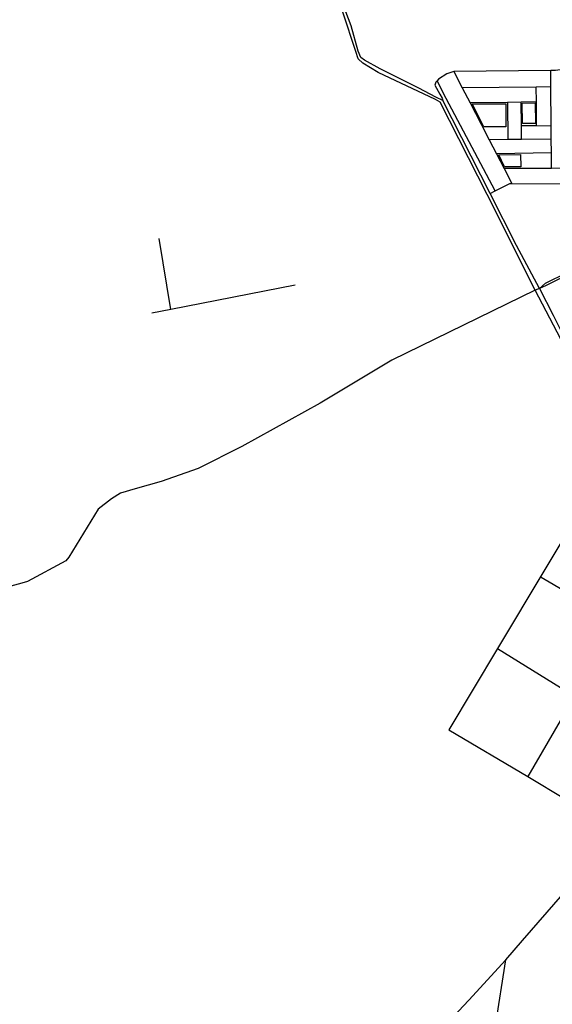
# Model space of a CAD drawing. Header units: millimetres. Extents: x 664923 to 767831, y 3118803 to 3207600.
# Tile 17 of 256: x 693712 to 695628, y 3145916 to 3149460. Entities that reach past the tile are written whole.
import ezdxf

# ---------------------------------------------------------------- set-up
doc = ezdxf.new("R2010")
doc.units = ezdxf.units.MM
for name, color, linetype in [('parks', 8, 'Continuous'), ('roads_2', 2, 'Continuous'), ('roads_3', 3, 'Continuous')]:
    doc.layers.add(name, color=color, linetype=linetype)

msp = doc.modelspace()

# ---------------------------------------------------------------- linework, layer by layer
at = {"layer": 'parks'}
for points in [[(695340.09, 3149156.99), (695461.38, 3149157.03), (695461.4, 3149074.28), (695381.86, 3149074.25), (695340.09, 3149156.99)], [(695521.28, 3149085.81), (695519.99, 3149159.55), (695566.76, 3149160.36), (695568.04, 3149086.63), (695521.28, 3149085.81)], [(695435.76, 3148973.06), (695514.07, 3148974.29), (695514.74, 3148930.74), (695456.4, 3148929.84), (695435.76, 3148973.06)]]:
    msp.add_lwpolyline(points, close=True, dxfattribs=at)
at = {"layer": 'roads_2'}
for points in [[(695581.58, 3148492.89), (695604.04, 3148511.17), (695760.01, 3148588.77)], [(695763.66, 3148581.8), (695605.65, 3148502.7), (695581.58, 3148492.89)], [(695581.58, 3148492.89), (695567, 3148486.88), (695050.77, 3148234.05), (694792.84, 3148079.12), (694510.62, 3147923.28), (694354.29, 3147844.09), (694220.66, 3147798.18), (694127.25, 3147771.72), (694075.01, 3147756.07), (694042.33, 3147735.59), (693993.84, 3147698.28), (693889.18, 3147525.33), (693878.03, 3147512.3), (693740.21, 3147438.03), (693719.63, 3147431.53), (693468, 3147363.12)], [(695424.07, 3145838.4), (695460.65, 3146075.15), (695521.46, 3146145.9), (695835.49, 3146506.47)], [(695460.65, 3146075.15), (695327.43, 3145929.96), (695234.54, 3145830.72), (694982.48, 3145559.45), (694898.57, 3145471.33), (694855.16, 3145431.8), (694797.06, 3145392.94), (694768.5, 3145371.46), (694650.14, 3145312.9), (694564.54, 3145243.91), (694431.6, 3145150.4)]]:
    msp.add_lwpolyline(points, dxfattribs=at)
at = {"layer": 'roads_3'}
for points in [[(696839.96, 3147136.11), (696459.9, 3147396.3), (696379.34, 3147456.42), (696356.16, 3147475.19), (696211.92, 3147579.42), (696110.8, 3147656.81), (696062.21, 3147704.89), (695999.25, 3147777.28), (695865.81, 3147940.38), (695815.39, 3147999.6), (695786.87, 3148044.57), (695672.15, 3148284.95), (695567, 3148486.88), (695394.32, 3148830.49), (695224.21, 3149163.35), (695207.65, 3149172.96), (695001.16, 3149270.1), (694945.99, 3149303.18), (694929.48, 3149318.9), (694920.81, 3149345.29), (694874.07, 3149486.75)], [(695581.58, 3148492.89), (695498.81, 3148646.81), (695405.06, 3148834.46), (695234.2, 3149169.65), (695209.01, 3149181.34), (695148.29, 3149213.6), (695008.46, 3149283.37), (694952.56, 3149314.25), (694938.78, 3149323.62), (694929.8, 3149347), (694904.1, 3149438.25), (694885.4, 3149488.47)], [(695656.96, 3149279.52), (695640.06, 3149277.06), (695622.97, 3149276.91), (695274.31, 3149273.71), (695248.75, 3149265.13), (695218.44, 3149246.4), (695213.76, 3149240.32), (695209.34, 3149234.56), (695205.13, 3149224.42), (695223.16, 3149192.35), (695231.34, 3149177.26), (695234.2, 3149169.65)], [(695274.31, 3149273.71), (695304.47, 3149215.21), (695332.8, 3149160.27), (695372.21, 3149083.82), (695401.14, 3149027.77), (695427.21, 3148977.28), (695454.46, 3148924.48), (695482.67, 3148869.82)], [(695625.32, 3148924.91), (695624.94, 3148980.96), (695624.62, 3149029.42), (695624.29, 3149078.46), (695623.36, 3149217.88), (695622.97, 3149276.91)], [(695422.29, 3148843.33), (695246.18, 3149176.35), (695213.76, 3149240.32)], [(695623.36, 3149217.88), (695569.67, 3149217.43), (695304.47, 3149215.21)], [(695571.95, 3149079.05), (695571.11, 3149164.08), (695569.67, 3149217.43)], [(695571.11, 3149164.08), (695515.62, 3149163.19), (695466.43, 3149162.4), (695332.8, 3149160.27)], [(695466.43, 3149162.4), (695467.81, 3149028.27)], [(695517.57, 3149028.63), (695516.83, 3149079.67), (695515.62, 3149163.19)], [(695516.83, 3149079.67), (695571.95, 3149079.05), (695624.29, 3149078.46)], [(695624.62, 3149029.42), (695517.57, 3149028.63), (695467.81, 3149028.27), (695401.14, 3149027.77)], [(695624.94, 3148980.96), (695427.21, 3148977.28)], [(695686.38, 3148925.07), (695625.32, 3148924.91), (695454.46, 3148924.48)], [(695405.06, 3148834.46), (695422.29, 3148843.33), (695475.45, 3148869.83), (695482.67, 3148869.82), (695686.8, 3148869.27)], [(694255.78, 3148417.21), (694213.49, 3148671.82)], [(694703.23, 3148503.92), (694255.78, 3148417.21), (694187.55, 3148403.98)], [(695581.58, 3148492.89), (695631.08, 3148395.8), (695685.32, 3148288.63), (695802.77, 3148054.94), (695817.4, 3148024.81), (695837.03, 3148000.89), (695875.74, 3147957.71), (695973.48, 3147838.02), (696047.75, 3147749.38), (696076.9, 3147714.97), (696122.08, 3147668.72), (696221.71, 3147588.39), (696378.32, 3147472.31), (696412.69, 3147451.64), (696451.96, 3147424.62), (696469.94, 3147413.42)], [(695875.74, 3147957.71), (695865.81, 3147940.38), (695767.69, 3147758.93), (695430.84, 3147196.8), (695255.43, 3146904.08), (695539.77, 3146735.09), (695675.89, 3146654.19)], [(695430.84, 3147196.8), (695707.57, 3147025.37), (695865.48, 3147289.85), (695587.78, 3147452.56)], [(695707.57, 3147025.37), (695539.77, 3146735.09)]]:
    msp.add_lwpolyline(points, dxfattribs=at)

doc.saveas('drawing.dxf')
